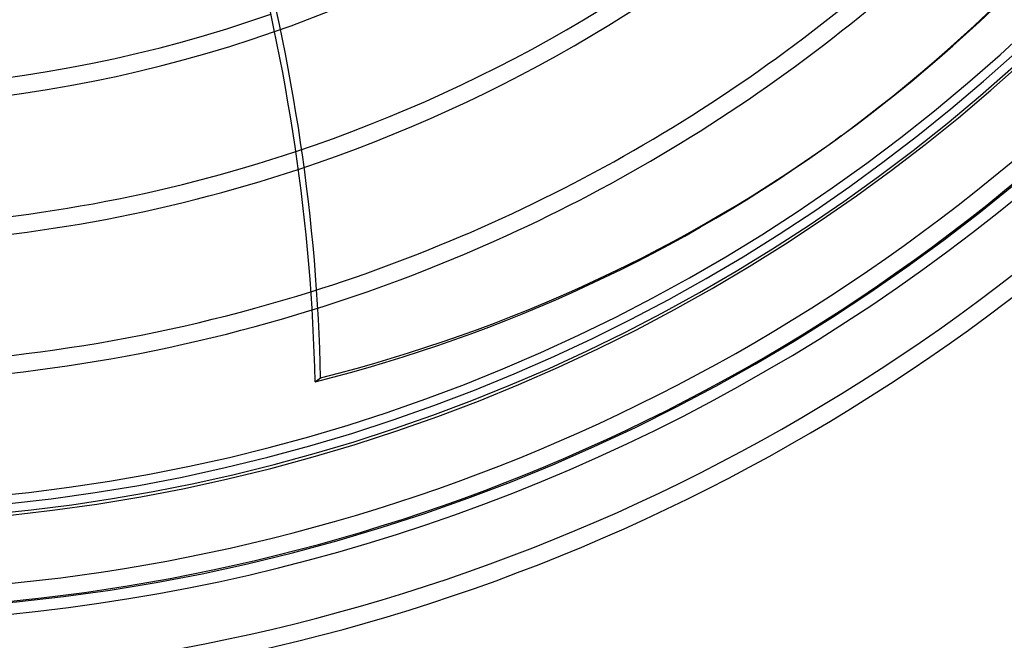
# Model space of a CAD drawing. Header units: millimetres. Extents: x -215 to 215, y -215 to 215.
# Tile 19 of 55: x 17 to 102, y -163 to -110. Entities that reach past the tile are written whole.
import ezdxf

# ---------------------------------------------------------------- set-up
doc = ezdxf.new("R2010")
doc.units = ezdxf.units.MM
doc.layers.add('MAIN-1', color=7, linetype='Continuous')
doc.layers.add('MAIN-2', color=7, linetype='Continuous')

msp = doc.modelspace()

# ---------------------------------------------------------------- linework, layer by layer
at = {"layer": 'MAIN-1'}
for p, q in [((87.544, -119.995), (87.069, -120.34)), ((42.185, -141.197), (42.66, -140.851))]:
    msp.add_line(p, q, dxfattribs=at)
for radius, start, end in [(153.5, 270.00002, 89.99998), (152.5, 270.00002, 89.99998), (162, 179.99998, 0), (116.052, 257.87577, 289.30755), (151.738, 226.72778, 313.27226), (117.578, 257.66326, 289.21336), (127.948, 256.19718, 288.46639), (129.472, 255.97871, 288.342), (139.843, 254.47498, 287.40579), (141.368, 254.2513, 287.25544)]:
    msp.add_arc((0, 0), radius, start, end, dxfattribs=at)
for centre, major_axis, start_param, end_param in [((-97.303, -114.732), (93.223, -128.31), 0.86064, 1.408172), ((-96.828, -114.386), (93.223, -128.31), 0.86064, 1.408172), ((-26.653, 37.185), (-114.198, 157.18), -3.141593, -2.827433), ((-27.129, 36.84), (114.198, -157.18), -0.314159, 0), ((-26.653, 37.185), (-114.198, 157.18), 2.827433, 3.141593)]:
    msp.add_ellipse(centre, major_axis=major_axis, ratio=0.809017, start_param=start_param, end_param=end_param, dxfattribs=at)
at = {"layer": 'MAIN-2'}
for radius, start, end in [(161, 180.00002, 0), (117.578, 289.21336, 312.77006), (127.948, 288.46639, 312.95083), (129.472, 288.342, 312.975), (139.843, 287.40579, 313.12523), (141.368, 287.25544, 313.14546), (153.262, 226.66235, 313.33763), (159.363, 226.57893, 313.42105), (160.887, 226.58311, 313.41687), (166.988, 226.45242, 313.54762), (168.512, 226.47253, 313.52745)]:
    msp.add_arc((0, 0), radius, start, end, dxfattribs=at)
msp.add_ellipse((-27.129, 36.84), major_axis=(114.198, -157.18), ratio=0.809017, start_param=0, end_param=0.314159, dxfattribs=at)

doc.saveas('drawing.dxf')
